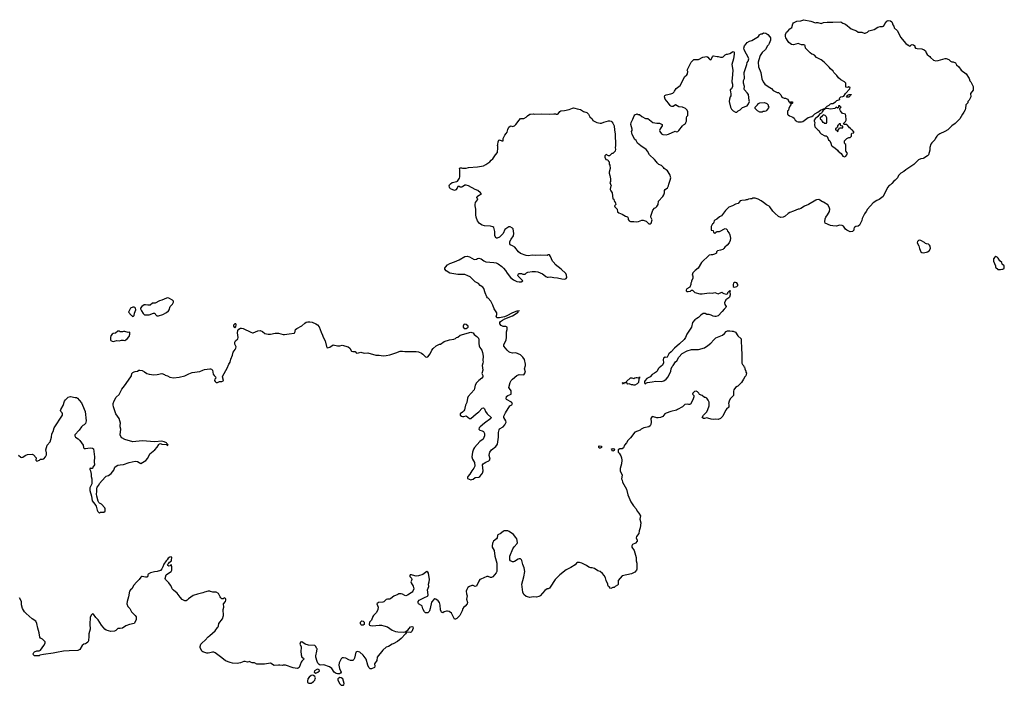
# Model space of a CAD drawing. Header units: inches. Extents: x 2354866 to 2448306, y 705012 to 877032.
# Tile 4 of 36: x 2396713 to 2413735, y 723301 to 734804. Entities that reach past the tile are written whole.
import ezdxf

# ---------------------------------------------------------------- set-up
doc = ezdxf.new("R2010")
doc.units = ezdxf.units.IN
doc.header["$MEASUREMENT"] = 0
for name, color, linetype in [('C3792', 7, 'Continuous'), ('C4702', 7, 'Continuous'), ('C4703', 7, 'Continuous'), ('C4713', 7, 'Continuous')]:
    doc.layers.add(name, color=color, linetype=linetype)

msp = doc.modelspace()

# ---------------------------------------------------------------- linework, layer by layer
at = {"layer": 'C3792', "color": 6, "elevation": 100}
for points in [[(2399270, 729997), (2399250, 729993), (2399170, 729958), (2399130, 729947), (2399057, 729903), (2399010, 729905), (2398967, 729873), (2398931, 729869), (2398890, 729878), (2398865, 729875), (2398825, 729850), (2398804, 729816), (2398802, 729810), (2398821, 729770), (2398850, 729725), (2398870, 729706), (2398890, 729701), (2398950, 729705), (2399028, 729732), (2399050, 729732), (2399062, 729710), (2399086, 729686), (2399110, 729686), (2399190, 729707), (2399250, 729744), (2399286, 729774), (2399298, 729790), (2399317, 729850), (2399353, 729890), (2399370, 729922), (2399370, 729938), (2399357, 729957), (2399290, 729994)], [(2398690, 729838), (2398670, 729838), (2398630, 729818), (2398622, 729810), (2398594, 729750), (2398640, 729700), (2398654, 729690), (2398658, 729678), (2398670, 729674), (2398682, 729678), (2398690, 729694), (2398698, 729730), (2398722, 729790), (2398716, 729816), (2398706, 729830)], [(2398430, 729422), (2398410, 729422), (2398370, 729389), (2398330, 729382), (2398310, 729368), (2398290, 729338), (2398284, 729310), (2398283, 729270), (2398290, 729258), (2398310, 729247), (2398330, 729244), (2398350, 729247), (2398390, 729259), (2398430, 729255), (2398474, 729266), (2398506, 729266), (2398530, 729261), (2398550, 729271), (2398570, 729286), (2398604, 729330), (2398619, 729370), (2398618, 729398), (2398610, 729406), (2398590, 729398), (2398530, 729415), (2398505, 729415), (2398490, 729408), (2398452, 729408)]]:
    msp.add_lwpolyline(points, close=True, dxfattribs=at)
for points in [[(2396690, 727279), (2396730, 727243), (2396750, 727239), (2396770, 727246), (2396806, 727270), (2396850, 727287), (2396930, 727298), (2396950, 727286), (2396995, 727230), (2396994, 727190), (2397010, 727174), (2397054, 727190), (2397073, 727207), (2397108, 727208), (2397130, 727215), (2397161, 727250), (2397177, 727283), (2397178, 727318), (2397167, 727370), (2397174, 727410), (2397190, 727450), (2397237, 727510), (2397261, 727590), (2397271, 727649), (2397290, 727688), (2397311, 727749), (2397451, 727970), (2397455, 727990), (2397447, 728010), (2397427, 728030), (2397417, 728050), (2397423, 728070), (2397463, 728137), (2397490, 728209), (2397506, 728234), (2397550, 728281), (2397590, 728294), (2397670, 728274), (2397693, 728273), (2397710, 728264), (2397744, 728230), (2397780, 728180), (2397801, 728141), (2397842, 728030), (2397860, 727870), (2397852, 727828), (2397830, 727801), (2397802, 727790), (2397779, 727770), (2397739, 727710), (2397669, 727630), (2397664, 727610), (2397675, 727590), (2397721, 727561), (2397752, 727532), (2397809, 727450), (2397815, 727410), (2397821, 727401), (2397830, 727395), (2397850, 727394), (2397930, 727407), (2397970, 727401), (2397987, 727387), (2398008, 727250), (2398002, 727162), (2398009, 727110), (2397979, 727070), (2397970, 727046), (2397950, 727045), (2397930, 727051), (2397925, 727035), (2397924, 727030), (2397939, 727010), (2397949, 726950), (2397949, 726910), (2397962, 726870), (2397958, 726782), (2397927, 726713), (2397927, 726670), (2397955, 726570), (2397964, 726490), (2398014, 726434), (2398035, 726395), (2398050, 726330), (2398063, 726303), (2398090, 726278), (2398108, 726292), (2398170, 726292), (2398188, 726310), (2398190, 726318), (2398192, 726350), (2398186, 726370), (2398130, 726434), (2398091, 726451), (2398080, 726460), (2398070, 726482), (2398047, 726567), (2398043, 726603), (2398048, 726650), (2398047, 726710), (2398053, 726727), (2398079, 726761), (2398093, 726790), (2398190, 726899), (2398210, 726917), (2398251, 726929), (2398296, 726964), (2398342, 727018), (2398359, 727070), (2398383, 727090), (2398410, 727105), (2398450, 727114), (2398505, 727115), (2398608, 727152), (2398710, 727175), (2398750, 727169), (2398810, 727135), (2398894, 727186), (2398930, 727229), (2398961, 727299), (2399050, 727370), (2399090, 727419), (2399116, 727464), (2399130, 727475), (2399150, 727479), (2399170, 727467), (2399244, 727464), (2399259, 727459), (2399270, 727444), (2399278, 727450), (2399271, 727470), (2399258, 727478), (2399250, 727491), (2399210, 727511), (2399170, 727521), (2399050, 727506), (2398830, 727526), (2398669, 727509), (2398528, 727548), (2398477, 727577), (2398459, 727599), (2398448, 727630), (2398462, 727730), (2398450, 727770), (2398448, 727792), (2398453, 727830), (2398446, 727870), (2398432, 727912), (2398373, 727990), (2398334, 728114), (2398328, 728150), (2398330, 728170), (2398344, 728216), (2398380, 728280), (2398430, 728329), (2398479, 728421), (2398525, 728475), (2398635, 728630), (2398645, 728650), (2398652, 728690), (2398670, 728708), (2398690, 728718), (2398710, 728726), (2398750, 728728), (2398773, 728747), (2398790, 728748), (2398830, 728739), (2398870, 728719), (2398909, 728690), (2398950, 728678), (2399030, 728668), (2399091, 728671), (2399170, 728690), (2399215, 728670), (2399230, 728659), (2399266, 728650), (2399308, 728628), (2399370, 728617), (2399471, 728629), (2399570, 728649), (2399635, 728685), (2399695, 728705), (2399830, 728724), (2399879, 728750), (2399910, 728759), (2400000, 728769)], [(2400000, 724925), (2399970, 724927), (2399910, 724913), (2399881, 724899), (2399785, 724875), (2399710, 724851), (2399630, 724796), (2399610, 724771), (2399590, 724759), (2399570, 724760), (2399524, 724784), (2399485, 724825), (2399433, 724893), (2399370, 724945), (2399351, 724970), (2399345, 724990), (2399321, 725030), (2399291, 725070), (2399232, 725130), (2399226, 725146), (2399247, 725210), (2399271, 725230), (2399334, 725266), (2399345, 725290), (2399345, 725350), (2399332, 725390), (2399329, 725390), (2399314, 725366), (2399290, 725361), (2399278, 725370), (2399271, 725390), (2399291, 725409), (2399303, 725430), (2399330, 725448), (2399338, 725462), (2399346, 725510), (2399330, 725523), (2399310, 725516), (2399282, 725498), (2399263, 725470), (2399246, 725454), (2399205, 725395), (2399189, 725350), (2399170, 725311), (2399150, 725286), (2399090, 725266), (2399044, 725264), (2398974, 725246), (2398936, 725224), (2398929, 725211), (2398929, 725190), (2398922, 725178), (2398910, 725171), (2398890, 725171), (2398830, 725183), (2398821, 725179), (2398810, 725171), (2398779, 725130), (2398730, 725086), (2398689, 725030), (2398654, 724970), (2398630, 724951), (2398612, 724928), (2398592, 724830), (2398570, 724750), (2398567, 724710), (2398584, 724664), (2398617, 724630), (2398644, 724570), (2398690, 724522), (2398709, 724509), (2398725, 724485), (2398729, 724450), (2398724, 724430), (2398690, 724371), (2398610, 724351), (2398550, 724327), (2398490, 724290), (2398450, 724282), (2398410, 724284), (2398374, 724246), (2398350, 724235), (2398289, 724229), (2398210, 724252), (2398182, 724270), (2398130, 724339), (2398070, 724434), (2398030, 724474), (2397990, 724528), (2397970, 724538), (2397950, 724511), (2397933, 724470), (2397924, 724356), (2397930, 724270), (2397910, 724190), (2397910, 724150), (2397900, 724070), (2397891, 724049), (2397870, 724028), (2397850, 724016), (2397822, 724010), (2397794, 723990), (2397750, 723918), (2397718, 723902), (2397570, 723899), (2397470, 723890), (2397350, 723870), (2397290, 723855), (2397126, 723834), (2397061, 723819), (2397048, 723812), (2396970, 723811), (2396951, 723830), (2396946, 723846), (2396958, 723870), (2396970, 723882), (2397010, 723894), (2397050, 723898), (2397071, 723909), (2397130, 723988), (2397151, 724030), (2397151, 724050), (2397110, 724099), (2397074, 724114), (2397061, 724130), (2397051, 724210), (2397025, 724290), (2397010, 724370), (2396991, 724410), (2396930, 724451), (2396823, 724543), (2396797, 724570), (2396759, 724630), (2396747, 724690), (2396743, 724750), (2396707, 724810)], [(2400000, 723863), (2399970, 723856), (2399950, 723857), (2399877, 723877), (2399861, 723890), (2399834, 723954), (2399831, 723970), (2399845, 724010), (2399870, 724037), (2399921, 724079), (2399970, 724138), (2400000, 724164)]]:
    msp.add_lwpolyline(points, dxfattribs=at)
at = {"layer": 'C4702', "color": 6, "elevation": 100}
for points in [[(2408970, 730000), (2408920, 729960), (2408897, 729910), (2408902, 729882), (2408924, 729850), (2408921, 729830), (2408890, 729803), (2408859, 729761), (2408790, 729687), (2408750, 729674), (2408730, 729674), (2408700, 729680), (2408670, 729698), (2408630, 729711), (2408590, 729712), (2408565, 729725), (2408530, 729726), (2408490, 729695), (2408450, 729655), (2408419, 729641), (2408383, 729617), (2408345, 729570), (2408325, 729490), (2408249, 729370), (2408226, 729314), (2408200, 729280), (2408120, 729200), (2408036, 729130), (2407976, 729064), (2407935, 729030), (2407906, 728974), (2407892, 728968), (2407870, 728969), (2407845, 728955), (2407837, 728930), (2407845, 728875), (2407827, 728833), (2407769, 728790), (2407753, 728770), (2407734, 728730), (2407722, 728718), (2407690, 728695), (2407648, 728672), (2407610, 728634), (2407556, 728604), (2407527, 728570), (2407517, 728550), (2407515, 728530), (2407518, 728518), (2407530, 728509), (2407551, 728529), (2407566, 728534), (2407650, 728544), (2407710, 728559), (2407810, 728554), (2407850, 728562), (2407890, 728589), (2407926, 728630), (2407971, 728730), (2407978, 728770), (2407991, 728809), (2408011, 728829), (2408051, 728890), (2408071, 728910), (2408108, 728972), (2408164, 729036), (2408250, 729079), (2408330, 729104), (2408450, 729103), (2408550, 729136), (2408610, 729173), (2408664, 729216), (2408711, 729270), (2408750, 729305), (2408862, 729350), (2408898, 729382), (2408925, 729415), (2408950, 729428), (2408990, 729428), (2409030, 729419), (2409050, 729421), (2409086, 729406), (2409130, 729342), (2409188, 729290), (2409189, 729090), (2409198, 729050), (2409198, 728870), (2409210, 728846), (2409227, 728827), (2409230, 728806), (2409242, 728802), (2409248, 728768), (2409266, 728730), (2409266, 728710), (2409276, 728696), (2409275, 728670), (2409268, 728650), (2409248, 728630), (2409228, 728590), (2409190, 728532), (2409130, 728472), (2409115, 728465), (2409090, 728445), (2409062, 728410), (2409055, 728385), (2409055, 728310), (2408998, 728250), (2408979, 728210), (2408968, 728170), (2408974, 728150), (2408974, 728106), (2408930, 728071), (2408914, 728050), (2408870, 727954), (2408829, 727910), (2408790, 727894), (2408750, 727901), (2408710, 727895), (2408670, 727899), (2408610, 727919), (2408590, 727921), (2408550, 727912), (2408533, 727913), (2408514, 727930), (2408532, 727970), (2408590, 728028), (2408610, 728066), (2408631, 728130), (2408632, 728192), (2408614, 728230), (2408590, 728262), (2408572, 728272), (2408550, 728272), (2408512, 728310), (2408465, 728325), (2408452, 728350), (2408430, 728372), (2408410, 728382), (2408380, 728380), (2408348, 728350), (2408346, 728330), (2408366, 728310), (2408368, 728288), (2408350, 728232), (2408310, 728162), (2408290, 728152), (2408273, 728153), (2408250, 728162), (2408210, 728151), (2408170, 728112), (2408086, 728070), (2408070, 728054), (2407970, 728035), (2407890, 728004), (2407868, 727992), (2407831, 727949), (2407790, 727932), (2407750, 727924), (2407730, 727925), (2407670, 727943), (2407650, 727944), (2407633, 727930), (2407625, 727910), (2407632, 727848), (2407627, 727810), (2407615, 727785), (2407590, 727770), (2407502, 727750), (2407459, 727730), (2407438, 727710), (2407350, 727678), (2407270, 727576), (2407224, 727530), (2407205, 727490), (2407169, 727450), (2407150, 727405), (2407126, 727390), (2407090, 727387), (2407061, 727370), (2407059, 727330), (2407078, 727310), (2407105, 727265), (2407119, 727230), (2407125, 727190), (2407119, 727130), (2407094, 727050), (2407095, 727010), (2407129, 726930), (2407118, 726870), (2407130, 726846), (2407137, 726810), (2407201, 726690), (2407225, 726590), (2407279, 726470), (2407323, 726403), (2407372, 726352), (2407390, 726310), (2407418, 726278), (2407446, 726230), (2407435, 726170), (2407453, 726110), (2407439, 726021), (2407422, 725970), (2407416, 725924), (2407375, 725870), (2407369, 725850), (2407386, 725810), (2407386, 725790), (2407360, 725760), (2407310, 725732), (2407295, 725710), (2407295, 725690), (2407338, 725630), (2407368, 725510), (2407369, 725450), (2407382, 725410), (2407384, 725310), (2407375, 725290), (2407350, 725258), (2407292, 725228), (2407129, 725191), (2407062, 725110), (2407058, 725090), (2407062, 725070), (2407059, 725041), (2407050, 725032), (2407006, 725010), (2406990, 724994), (2406970, 724994), (2406956, 724984), (2406930, 724974), (2406918, 724978), (2406914, 724990), (2406892, 725010), (2406882, 725030), (2406882, 725050), (2406851, 725110), (2406840, 725160), (2406819, 725199), (2406790, 725236), (2406750, 725265), (2406710, 725278), (2406650, 725318), (2406610, 725331), (2406588, 725332), (2406550, 725343), (2406510, 725370), (2406432, 725412), (2406390, 725423), (2406359, 725421), (2406339, 725410), (2406317, 725383), (2406243, 725337), (2406161, 725299), (2406049, 725210), (2405970, 725130), (2405885, 724995), (2405870, 724981), (2405850, 724971), (2405830, 724971), (2405790, 724942), (2405710, 724850), (2405690, 724836), (2405650, 724823), (2405590, 724828), (2405530, 724820), (2405490, 724828), (2405470, 724838), (2405430, 724873), (2405410, 724910), (2405395, 725050), (2405430, 725173), (2405444, 725270), (2405436, 725330), (2405410, 725390), (2405395, 725455), (2405386, 725470), (2405370, 725484), (2405350, 725485), (2405330, 725480), (2405270, 725440), (2405250, 725433), (2405230, 725435), (2405198, 725450), (2405187, 725470), (2405188, 725530), (2405238, 725662), (2405264, 725696), (2405313, 725750), (2405317, 725770), (2405305, 725830), (2405290, 725858), (2405250, 725906), (2405177, 725957), (2405150, 725970), (2405090, 725970), (2405070, 725959), (2405021, 725919), (2404991, 725909), (2404980, 725900), (2404972, 725890), (2404970, 725850), (2404956, 725830), (2404904, 725790), (2404891, 725770), (2404885, 725750), (2404879, 725710), (2404883, 725690), (2404915, 725630), (2404925, 725530), (2404953, 725453), (2404962, 725410), (2404964, 725310), (2404959, 725270), (2404950, 725242), (2404890, 725178), (2404870, 725164), (2404850, 725166), (2404810, 725181), (2404790, 725180), (2404683, 725137), (2404670, 725128), (2404650, 725102), (2404610, 725016), (2404590, 725011), (2404550, 725024), (2404530, 725025), (2404490, 725010), (2404463, 724990), (2404441, 724959), (2404434, 724930), (2404439, 724879), (2404448, 724850), (2404435, 724790), (2404453, 724733), (2404449, 724710), (2404415, 724670), (2404389, 724651), (2404375, 724630), (2404362, 724590), (2404322, 724510), (2404270, 724458), (2404250, 724445), (2404230, 724445), (2404177, 724550), (2404138, 724578), (2404110, 724584), (2404090, 724582), (2404054, 724570), (2404030, 724556), (2404006, 724566), (2403997, 724577), (2403986, 724606), (2403985, 724685), (2403970, 724731), (2403950, 724761), (2403910, 724792), (2403890, 724796), (2403870, 724785), (2403830, 724738), (2403811, 724630), (2403799, 724590), (2403790, 724574), (2403770, 724556), (2403750, 724551), (2403730, 724556), (2403710, 724571), (2403684, 724624), (2403670, 724671), (2403661, 724681), (2403610, 724711), (2403602, 724730), (2403604, 724750), (2403619, 724770), (2403710, 724821), (2403761, 724839), (2403771, 724849), (2403775, 724865), (2403765, 724950), (2403784, 725010), (2403782, 725050), (2403794, 725090), (2403796, 725130), (2403780, 725240), (2403770, 725258), (2403750, 725265), (2403683, 725217), (2403610, 725190), (2403568, 725188), (2403503, 725203), (2403489, 725211), (2403466, 725210), (2403458, 725190), (2403460, 725180), (2403488, 725150), (2403494, 725130), (2403488, 725110), (2403474, 725090), (2403481, 725070), (2403514, 725014), (2403525, 724970), (2403510, 724927), (2403500, 724910), (2403483, 724897), (2403420, 724860), (2403390, 724850), (2403370, 724854), (2403330, 724877), (2403310, 724881), (2403270, 724879), (2403250, 724873), (2403181, 724839), (2403130, 724800), (2403110, 724792), (2403070, 724790), (2403050, 724782), (2403010, 724743), (2402990, 724735), (2402918, 724730), (2402890, 724711), (2402913, 724650), (2402906, 724610), (2402882, 724558), (2402830, 724510), (2402816, 724490), (2402794, 724426), (2402758, 724390), (2402753, 724353), (2402762, 724342), (2402775, 724335), (2402810, 724329), (2402930, 724341), (2402970, 724339), (2403010, 724330), (2403070, 724310), (2403155, 724255), (2403210, 724233), (2403250, 724225), (2403350, 724221), (2403376, 724224), (2403426, 724254), (2403469, 724311), (2403490, 724318), (2403509, 724309), (2403513, 724290), (2403490, 724232), (2403479, 724221), (2403465, 724215), (2403403, 724217), (2403384, 724190), (2403310, 724110), (2403244, 724056), (2403170, 724016), (2403150, 724011), (2403090, 723971), (2403050, 723959), (2402989, 723910), (2402894, 723790), (2402886, 723730), (2402849, 723670), (2402854, 723630), (2402849, 723610), (2402795, 723585), (2402770, 723588), (2402747, 723610), (2402730, 723650), (2402701, 723750), (2402650, 723821), (2402592, 723872), (2402550, 723888), (2402527, 723873), (2402504, 723770), (2402492, 723748), (2402470, 723730), (2402450, 723727), (2402430, 723730), (2402401, 723741), (2402350, 723771), (2402310, 723777), (2402290, 723774), (2402270, 723756), (2402236, 723690), (2402229, 723650), (2402240, 723590), (2402268, 723530), (2402258, 723510), (2402239, 723501), (2402210, 723500), (2402186, 723506), (2402152, 723530), (2402110, 723590), (2402070, 723619), (2401970, 723654), (2401910, 723651), (2401890, 723662), (2401870, 723682), (2401854, 723714), (2401831, 723790), (2401831, 723810), (2401852, 723892), (2401854, 723930), (2401844, 723944), (2401834, 723970), (2401814, 723990), (2401707, 723993), (2401650, 724011), (2401590, 724051), (2401570, 724046), (2401561, 724030), (2401558, 724010), (2401577, 723970), (2401581, 723950), (2401575, 723890), (2401578, 723830), (2401589, 723789), (2401618, 723770), (2401628, 723750), (2401590, 723716), (2401580, 723700), (2401543, 723610), (2401530, 723597), (2401510, 723591), (2401443, 723603), (2401309, 723651), (2401269, 723651), (2401250, 723645), (2401210, 723651), (2401190, 723647), (2401110, 723645), (2401050, 723681), (2400946, 723666), (2400810, 723665), (2400770, 723691), (2400730, 723691), (2400701, 723701), (2400690, 723712), (2400675, 723705), (2400650, 723701), (2400610, 723713), (2400590, 723713), (2400528, 723690), (2400470, 723680), (2400390, 723685), (2400354, 723694), (2400270, 723724), (2400210, 723777), (2400090, 723863), (2400070, 723871), (2400046, 723874), (2400000, 723863)], [(2405331, 729769), (2405310, 729766), (2405230, 729738), (2405134, 729686), (2405092, 729668), (2405010, 729652), (2404970, 729650), (2404953, 729670), (2404964, 729710), (2404959, 729739), (2404916, 729810), (2404895, 729870), (2404860, 729940), (2404810, 729990), (2404803, 730000)], [(2400000, 728769), (2400010, 728770), (2400030, 728766), (2400046, 728750), (2400060, 728680), (2400074, 728654), (2400097, 728630), (2400104, 728610), (2400089, 728590), (2400081, 728570), (2400090, 728549), (2400110, 728534), (2400130, 728534), (2400170, 728549), (2400210, 728549), (2400230, 728561), (2400235, 728570), (2400220, 728630), (2400225, 728650), (2400301, 728779), (2400327, 728850), (2400350, 728888), (2400363, 728937), (2400390, 729008), (2400401, 729059), (2400437, 729103), (2400451, 729130), (2400455, 729150), (2400434, 729194), (2400431, 729230), (2400444, 729256), (2400482, 729290), (2400491, 729309), (2400477, 729390), (2400487, 729433), (2400503, 729457), (2400529, 729471), (2400550, 729475), (2400578, 729470), (2400710, 729402), (2400735, 729395), (2400750, 729394), (2400830, 729429), (2400870, 729434), (2400913, 729413), (2400950, 729382), (2401010, 729369), (2401049, 729369), (2401130, 729389), (2401190, 729385), (2401270, 729364), (2401290, 729364), (2401370, 729377), (2401456, 729384), (2401467, 729393), (2401481, 729450), (2401505, 729470), (2401590, 729513), (2401641, 729559), (2401666, 729574), (2401695, 729585), (2401730, 729585), (2401770, 729577), (2401835, 729550), (2401864, 729530), (2401890, 729498), (2401922, 729402), (2401949, 729350), (2401958, 729318), (2401996, 729256), (2402015, 729155), (2402030, 729134), (2402073, 729147), (2402130, 729184), (2402210, 729169), (2402250, 729169), (2402290, 729182), (2402390, 729149), (2402418, 729130), (2402450, 729078), (2402470, 729068), (2402510, 729068), (2402530, 729048), (2402543, 729043), (2402570, 729044), (2402610, 729056), (2402670, 729040), (2402730, 729047), (2402870, 729007), (2402930, 729009), (2402995, 728995), (2403050, 728998), (2403110, 729010), (2403216, 729044), (2403290, 729076), (2403330, 729077), (2403370, 729069), (2403569, 729069), (2403610, 729062), (2403660, 729040), (2403683, 729023), (2403730, 728975), (2403750, 728974), (2403770, 728975), (2403807, 729030), (2403836, 729090), (2403860, 729120), (2403911, 729169), (2403970, 729198), (2403990, 729198), (2404050, 729241), (2404142, 729270), (2404217, 729283), (2404248, 729292), (2404266, 729310), (2404290, 729320), (2404330, 729351), (2404510, 729406), (2404530, 729401), (2404550, 729390), (2404570, 729365), (2404618, 729330), (2404643, 729303), (2404652, 729270), (2404650, 729210), (2404655, 729170), (2404670, 729139), (2404703, 729090), (2404716, 729050), (2404723, 728990), (2404717, 728917), (2404724, 728890), (2404722, 728870), (2404708, 728830), (2404719, 728750), (2404702, 728690), (2404717, 728657), (2404719, 728630), (2404704, 728610), (2404650, 728570), (2404609, 728530), (2404585, 728490), (2404577, 728430), (2404569, 728410), (2404466, 728290), (2404454, 728266), (2404446, 728190), (2404420, 728140), (2404411, 728090), (2404400, 728060), (2404390, 728042), (2404370, 728020), (2404329, 727990), (2404329, 727970), (2404350, 727950), (2404370, 727945), (2404390, 727945), (2404430, 727959), (2404489, 727910), (2404510, 727913), (2404606, 727994), (2404652, 728028), (2404710, 728089), (2404730, 728094), (2404750, 728078), (2404765, 728030), (2404794, 727990), (2404861, 727930), (2404856, 727910), (2404746, 727834), (2404676, 727770), (2404659, 727750), (2404653, 727730), (2404668, 727708), (2404710, 727696), (2404730, 727686), (2404751, 727651), (2404751, 727610), (2404724, 727556), (2404670, 727515), (2404577, 727410), (2404560, 727380), (2404541, 727330), (2404531, 727250), (2404542, 727210), (2404576, 727150), (2404582, 727090), (2404567, 727053), (2404529, 727010), (2404497, 726950), (2404459, 726910), (2404454, 726890), (2404456, 726876), (2404482, 726862), (2404510, 726854), (2404530, 726856), (2404554, 726866), (2404590, 726892), (2404650, 726898), (2404670, 726907), (2404697, 726943), (2404712, 726970), (2404724, 727010), (2404715, 727110), (2404728, 727130), (2404741, 727139), (2404770, 727158), (2404821, 727179), (2404836, 727190), (2404845, 727210), (2404831, 727271), (2404833, 727310), (2404839, 727330), (2404867, 727370), (2404942, 727430), (2404971, 727470), (2404989, 727590), (2404990, 727670), (2405002, 727718), (2405010, 727732), (2405072, 727768), (2405098, 727802), (2405123, 727850), (2405119, 727870), (2405080, 727930), (2405080, 727950), (2405110, 728009), (2405188, 728132), (2405222, 728150), (2405231, 728170), (2405214, 728194), (2405130, 728242), (2405126, 728250), (2405131, 728290), (2405150, 728309), (2405212, 728330), (2405207, 728390), (2405178, 728430), (2405170, 728450), (2405190, 728536), (2405210, 728569), (2405230, 728589), (2405310, 728653), (2405350, 728673), (2405430, 728666), (2405455, 728710), (2405441, 728770), (2405458, 728830), (2405456, 728850), (2405438, 728930), (2405411, 728970), (2405371, 729010), (2405330, 729031), (2405290, 729044), (2405230, 729043), (2405190, 729055), (2405170, 729066), (2405140, 729090), (2405083, 729163), (2405084, 729190), (2405108, 729230), (2405124, 729270), (2405131, 729310), (2405127, 729330), (2405131, 729409), (2405141, 729450), (2405138, 729490), (2405130, 729498), (2405120, 729500), (2405070, 729501), (2405039, 729519), (2405011, 729550), (2405013, 729570), (2405028, 729590), (2405058, 729610), (2405103, 729637), (2405232, 729688), (2405331, 729750), (2405331, 729769)], [(2405351, 729771), (2405331, 729769)], [(2400000, 724164), (2400095, 724245), (2400130, 724299), (2400143, 724310), (2400151, 724330), (2400156, 724370), (2400219, 724450), (2400234, 724510), (2400231, 724609), (2400241, 724650), (2400236, 724710), (2400273, 724750), (2400279, 724770), (2400274, 724790), (2400270, 724802), (2400250, 724811), (2400230, 724798), (2400210, 724798), (2400190, 724811), (2400176, 724830), (2400148, 724888), (2400110, 724910), (2400050, 724911), (2400010, 724924), (2400000, 724925)]]:
    msp.add_lwpolyline(points, dxfattribs=at)
for points in [[(2400430, 729548), (2400410, 729526), (2400407, 729510), (2400421, 729490), (2400430, 729485), (2400450, 729494), (2400455, 729530), (2400447, 729547)], [(2404410, 729541), (2404390, 729535), (2404379, 729510), (2404381, 729490), (2404396, 729470), (2404430, 729467), (2404467, 729490), (2404469, 729510), (2404430, 729536)], [(2407330, 728486), (2407315, 728495), (2407290, 728495), (2407250, 728509), (2407228, 728508), (2407210, 728526), (2407170, 728526), (2407158, 728522), (2407150, 728506), (2407142, 728522), (2407126, 728530), (2407187, 728533), (2407202, 728538), (2407206, 728550), (2407270, 728615), (2407295, 728615), (2407330, 728602), (2407345, 728615), (2407370, 728622), (2407390, 728622), (2407410, 728614), (2407422, 728618), (2407430, 728631), (2407430, 728609), (2407414, 728606), (2407418, 728598), (2407410, 728535), (2407390, 728509), (2407350, 728488)], [(2406730, 727402), (2406724, 727410), (2406725, 727435), (2406730, 727442), (2406770, 727431), (2406770, 727409), (2406750, 727402)], [(2406970, 727346), (2406948, 727370), (2406946, 727390), (2406970, 727396), (2406985, 727390), (2406994, 727370), (2406990, 727358)], [(2402630, 724338), (2402623, 724343), (2402610, 724353), (2402602, 724370), (2402606, 724394), (2402630, 724413), (2402652, 724412), (2402667, 724390), (2402668, 724352), (2402650, 724340)], [(2401776, 723476), (2401750, 723470), (2401718, 723442), (2401695, 723410), (2401687, 723370), (2401691, 723350), (2401710, 723339), (2401750, 723335), (2401770, 723347), (2401794, 723366), (2401813, 723390), (2401823, 723410), (2401825, 723430), (2401815, 723455), (2401793, 723473)], [(2401870, 723582), (2401850, 723575), (2401811, 723550), (2401806, 723530), (2401830, 723511), (2401870, 723527), (2401894, 723550), (2401888, 723570)], [(2402250, 723433), (2402230, 723427), (2402213, 723410), (2402215, 723395), (2402243, 723330), (2402270, 723305), (2402310, 723301), (2402319, 723310), (2402321, 723330), (2402301, 723410), (2402270, 723432)]]:
    msp.add_lwpolyline(points, close=True, dxfattribs=at)
at = {"layer": 'C4703', "color": 6, "elevation": 100}
for points in [[(2404803, 730000), (2404790, 730017), (2404761, 730081), (2404738, 730158), (2404720, 730180), (2404676, 730210), (2404643, 730243), (2404590, 730273), (2404498, 730358), (2404460, 730380), (2404410, 730399), (2404290, 730400), (2404150, 730424), (2404084, 730464), (2404062, 730490), (2404062, 730510), (2404072, 730530), (2404110, 730569), (2404148, 730592), (2404230, 730619), (2404310, 730653), (2404407, 730713), (2404450, 730719), (2404490, 730704), (2404570, 730659), (2404610, 730664), (2404630, 730679), (2404650, 730685), (2404692, 730672), (2404737, 730637), (2404770, 730619), (2404910, 730610), (2404950, 730601), (2404986, 730586), (2405050, 730539), (2405079, 730510), (2405113, 730470), (2405142, 730422), (2405199, 730350), (2405250, 730309), (2405310, 730281), (2405350, 730275), (2405384, 730276), (2405414, 730290), (2405400, 730300), (2405332, 730370), (2405325, 730390), (2405334, 730410), (2405350, 730418), (2405390, 730418), (2405413, 730407), (2405450, 730406), (2405472, 730428), (2405498, 730442), (2405570, 730453), (2405630, 730453), (2405670, 730445), (2405750, 730413), (2405777, 730397), (2405810, 730364), (2405830, 730357), (2405850, 730354), (2405890, 730359), (2405946, 730346), (2406010, 730344), (2406086, 730326), (2406130, 730321), (2406150, 730323), (2406161, 730330), (2406171, 730350), (2406168, 730390), (2406155, 730415), (2406073, 730493), (2405971, 730571), (2405957, 730597), (2405926, 730630), (2405890, 730712), (2405870, 730738), (2405850, 730738), (2405830, 730731), (2405710, 730735), (2405630, 730731), (2405570, 730736), (2405510, 730724), (2405468, 730728), (2405370, 730763), (2405336, 730790), (2405271, 730871), (2405235, 730895), (2405195, 730915), (2405185, 730930), (2405187, 730970), (2405208, 731012), (2405251, 731070), (2405258, 731110), (2405242, 731190), (2405230, 731202), (2405190, 731222), (2405170, 731222), (2405150, 731212), (2405103, 731177), (2405069, 731110), (2405054, 731090), (2405010, 731047), (2404967, 731027), (2404950, 731031), (2404928, 731068), (2404925, 731145), (2404910, 731212), (2404890, 731225), (2404850, 731238), (2404750, 731243), (2404711, 731251), (2404663, 731283), (2404628, 731328), (2404603, 731390), (2404598, 731430), (2404598, 731530), (2404586, 731590), (2404586, 731610), (2404595, 731645), (2404626, 731690), (2404632, 731710), (2404618, 731730), (2404622, 731750), (2404663, 731777), (2404694, 731790), (2404682, 731810), (2404635, 731855), (2404590, 731871), (2404470, 731932), (2404430, 731942), (2404410, 731942), (2404370, 731918), (2404350, 731912), (2404330, 731912), (2404310, 731922), (2404290, 731922), (2404274, 731890), (2404255, 731865), (2404230, 731855), (2404188, 731868), (2404162, 731882), (2404152, 731890), (2404142, 731910), (2404138, 731930), (2404142, 731950), (2404162, 731970), (2404191, 731989), (2404272, 732008), (2404284, 732016), (2404314, 732066), (2404321, 732090), (2404325, 732170), (2404322, 732210), (2404314, 732230), (2404330, 732246), (2404350, 732246), (2404370, 732238), (2404430, 732238), (2404470, 732249), (2404630, 732261), (2404730, 732281), (2404770, 732299), (2404842, 732350), (2404863, 732377), (2404890, 732398), (2404938, 732470), (2404971, 732510), (2404982, 732590), (2404982, 732610), (2404974, 732630), (2404982, 732650), (2404984, 732696), (2404998, 732722), (2405010, 732726), (2405048, 732708), (2405071, 732709), (2405072, 732750), (2405102, 732810), (2405125, 732835), (2405140, 732860), (2405150, 732906), (2405170, 732946), (2405190, 732966), (2405210, 732968), (2405230, 732958), (2405270, 732969), (2405292, 732990), (2405346, 733070), (2405370, 733095), (2405430, 733098), (2405470, 733122), (2405490, 733142), (2405530, 733169), (2405546, 733174), (2405590, 733179), (2405610, 733174), (2405730, 733175), (2405870, 733169), (2405950, 733179), (2405976, 733176), (2405990, 733169), (2406010, 733169), (2406022, 733178), (2406050, 733218), (2406070, 733229), (2406130, 733233), (2406210, 733253), (2406270, 733277), (2406290, 733279), (2406310, 733277), (2406350, 733262), (2406410, 733254), (2406460, 733220), (2406518, 733198), (2406548, 733170), (2406570, 733126), (2406608, 733090), (2406622, 733062), (2406690, 733026), (2406750, 733013), (2406770, 733016), (2406810, 733036), (2406890, 733054), (2406916, 733056), (2406937, 733050), (2406950, 733041), (2406970, 733015), (2406990, 732970), (2406996, 732896), (2407009, 732830), (2407015, 732630), (2407009, 732589), (2407015, 732565), (2407006, 732530), (2406970, 732494), (2406950, 732494), (2406910, 732454), (2406890, 732454), (2406850, 732474), (2406830, 732454), (2406828, 732430), (2406849, 732389), (2406882, 732382), (2406887, 732367), (2406906, 732350), (2406906, 732310), (2406918, 732290), (2406922, 732230), (2406902, 732170), (2406902, 732150), (2406918, 732110), (2406926, 732054), (2406926, 732010), (2406918, 731990), (2406938, 731930), (2406929, 731910), (2406924, 731870), (2406930, 731848), (2406958, 731810), (2406966, 731710), (2406982, 731702), (2406988, 731670), (2407000, 731660), (2407016, 731636), (2407018, 731610), (2406998, 731590), (2407002, 731570), (2407042, 731530), (2407050, 731486), (2407070, 731466), (2407130, 731442), (2407189, 731409), (2407218, 731398), (2407228, 731390), (2407235, 731375), (2407235, 731350), (2407249, 731330), (2407270, 731317), (2407290, 731314), (2407330, 731317), (2407371, 731309), (2407410, 731319), (2407470, 731342), (2407490, 731342), (2407541, 731321), (2407590, 731279), (2407610, 731279), (2407631, 731290), (2407650, 731346), (2407625, 731390), (2407625, 731410), (2407658, 731510), (2407690, 731548), (2407710, 731558), (2407730, 731578), (2407751, 731610), (2407754, 731670), (2407830, 731749), (2407850, 731778), (2407859, 731810), (2407863, 731850), (2407871, 731869), (2407910, 731897), (2407930, 731930), (2407936, 731964), (2407961, 732030), (2407971, 732071), (2407951, 732130), (2407910, 732191), (2407890, 732211), (2407852, 732232), (2407842, 732250), (2407810, 732282), (2407764, 732304), (2407732, 732332), (2407722, 732350), (2407685, 732390), (2407602, 732470), (2407567, 732530), (2407541, 732561), (2407450, 732622), (2407392, 732670), (2407370, 732714), (2407350, 732734), (2407302, 732822), (2407293, 732847), (2407292, 732870), (2407302, 732890), (2407302, 732910), (2407281, 732990), (2407286, 733030), (2407314, 733086), (2407337, 733143), (2407350, 733158), (2407390, 733178), (2407408, 733168), (2407430, 733166), (2407468, 733130), (2407530, 733099), (2407570, 733094), (2407658, 733030), (2407730, 733015), (2407775, 733015), (2407810, 732998), (2407818, 732990), (2407822, 732970), (2407784, 732916), (2407774, 732890), (2407779, 732870), (2407809, 732830), (2407830, 732819), (2407890, 732817), (2407930, 732825), (2408045, 732875), (2408070, 732868), (2408090, 732869), (2408110, 732888), (2408170, 732968), (2408191, 732989), (2408210, 732998), (2408222, 733010), (2408232, 733030), (2408238, 733050), (2408238, 733110), (2408245, 733130), (2408262, 733150), (2408265, 733210), (2408250, 733242), (2408225, 733270), (2408170, 733295), (2408110, 733301), (2408050, 733331), (2408010, 733305), (2407985, 733305), (2407971, 733311), (2407960, 733320), (2407930, 733362), (2407872, 733430), (2407858, 733470), (2407867, 733493), (2407890, 733508), (2407970, 733522), (2408005, 733535), (2408025, 733555), (2408031, 733570), (2408063, 733617), (2408111, 733649), (2408131, 733669), (2408161, 733719), (2408204, 733816), (2408245, 733850), (2408258, 733870), (2408262, 733910), (2408254, 733930), (2408322, 734070), (2408370, 734118), (2408450, 734118), (2408525, 734155), (2408590, 734168), (2408610, 734158), (2408630, 734128), (2408650, 734109), (2408670, 734118), (2408692, 734170), (2408701, 734179), (2408710, 734182), (2408770, 734168), (2408790, 734168), (2408830, 734155), (2408864, 734156), (2408877, 734163), (2408910, 734198), (2408930, 734208), (2408950, 734209), (2408990, 734222), (2409034, 734250), (2409050, 734254), (2409058, 734250), (2409063, 734243), (2409066, 734210), (2409053, 734130), (2409024, 734030), (2409041, 733930), (2409033, 733787), (2409022, 733750), (2409022, 733730), (2409034, 733690), (2409035, 733650), (2409018, 733610), (2408998, 733590), (2409002, 733550), (2409009, 733530), (2409008, 733490), (2408995, 733470), (2408982, 733430), (2408978, 733390), (2409004, 733290), (2409020, 733260), (2409050, 733228), (2409088, 733208), (2409110, 733208), (2409134, 733230), (2409170, 733248), (2409210, 733288), (2409290, 733318), (2409314, 733350), (2409332, 733390), (2409322, 733410), (2409311, 733510), (2409290, 733542), (2409242, 733590), (2409238, 733610), (2409241, 733650), (2409225, 733710), (2409225, 733755), (2409242, 733790), (2409238, 733890), (2409285, 734030), (2409290, 734066), (2409305, 734090), (2409316, 734130), (2409303, 734170), (2409256, 734250), (2409238, 734290), (2409232, 734310), (2409245, 734350), (2409270, 734388), (2409292, 734410), (2409330, 734435), (2409370, 734444), (2409400, 734460), (2409484, 734516), (2409500, 734540), (2409510, 734548), (2409530, 734558), (2409550, 734558), (2409570, 734578), (2409610, 734569), (2409649, 734550), (2409683, 734510), (2409693, 734490), (2409692, 734450), (2409669, 734390), (2409657, 734370), (2409639, 734350), (2409604, 734290), (2409550, 734238), (2409517, 734183), (2409489, 734110), (2409479, 734070), (2409485, 733990), (2409525, 733890), (2409544, 733784), (2409569, 733730), (2409597, 733690), (2409650, 733649), (2409710, 733613), (2409742, 733582), (2409810, 733548), (2409830, 733546), (2409870, 733506), (2409890, 733466), (2409930, 733446), (2409950, 733446), (2409986, 733430), (2410000, 733416)], [(2410000, 734426), (2409957, 734490), (2409950, 734514), (2409951, 734550), (2409970, 734589), (2409993, 734607), (2410000, 734614)], [(2410000, 733237), (2409986, 733230), (2409988, 733172), (2410000, 733160)], [(2410000, 731452), (2409944, 731410), (2409910, 731394), (2409870, 731388), (2409830, 731404), (2409770, 731459), (2409736, 731496), (2409683, 731570), (2409670, 731581), (2409622, 731602), (2409570, 731646), (2409530, 731672), (2409480, 731700), (2409430, 731718), (2409390, 731718), (2409370, 731711), (2409350, 731711), (2409310, 731702), (2409290, 731692), (2409270, 731692), (2409255, 731685), (2409200, 731680), (2409170, 731671), (2409133, 731627), (2409090, 731618), (2409038, 731590), (2408974, 731566), (2408913, 731507), (2408848, 731412), (2408810, 731398), (2408763, 731357), (2408730, 731342), (2408718, 731330), (2408716, 731304), (2408702, 731278), (2408690, 731274), (2408669, 731230), (2408666, 731170), (2408670, 731166), (2408702, 731162), (2408710, 731126), (2408722, 731122), (2408730, 731108), (2408738, 731122), (2408754, 731130), (2408758, 731142), (2408770, 731146), (2408810, 731146), (2408910, 731198), (2408926, 731190), (2408946, 731170), (2408948, 731148), (2408976, 731116), (2408990, 731086), (2409001, 731030), (2408997, 730990), (2408977, 730950), (2408945, 730910), (2408906, 730874), (2408889, 730850), (2408870, 730833), (2408830, 730819), (2408778, 730810), (2408758, 730790), (2408758, 730770), (2408726, 730750), (2408690, 730738), (2408670, 730742), (2408630, 730732), (2408502, 730610), (2408442, 730510), (2408388, 730470), (2408349, 730430), (2408338, 730390), (2408348, 730370), (2408348, 730330), (2408328, 730290), (2408327, 730273), (2408318, 730250), (2408318, 730230), (2408297, 730183), (2408249, 730151), (2408235, 730130), (2408236, 730116), (2408245, 730105), (2408270, 730104), (2408310, 730115), (2408330, 730128), (2408347, 730127), (2408386, 730090), (2408470, 730064), (2408510, 730064), (2408630, 730082), (2408690, 730079), (2408730, 730089), (2408790, 730069), (2408850, 730098), (2408863, 730083), (2408886, 730070), (2408930, 730062), (2408954, 730070), (2408954, 730090), (2408990, 730126), (2408998, 730118), (2408990, 730094), (2408986, 730094), (2408994, 730074), (2408994, 730050), (2408982, 730010), (2408970, 730000)]]:
    msp.add_lwpolyline(points, dxfattribs=at)
for points in [[(2409510, 733208), (2409466, 733230), (2409428, 733270), (2409428, 733292), (2409470, 733334), (2409483, 733357), (2409506, 733370), (2409591, 733371), (2409630, 733354), (2409654, 733330), (2409654, 733310), (2409662, 733290), (2409660, 733280), (2409624, 733236), (2409610, 733226), (2409590, 733218), (2409564, 733216), (2409550, 733208)], [(2409090, 730263), (2409070, 730262), (2409055, 730250), (2409046, 730230), (2409050, 730194), (2409064, 730184), (2409090, 730187), (2409110, 730193), (2409129, 730210), (2409127, 730230), (2409110, 730254)]]:
    msp.add_lwpolyline(points, close=True, dxfattribs=at)
at = {"layer": 'C4713', "color": 6, "elevation": 100}
for points in [[(2410000, 734614), (2410030, 734648), (2410045, 734655), (2410062, 734670), (2410078, 734730), (2410091, 734750), (2410103, 734757), (2410150, 734778), (2410215, 734785), (2410270, 734804), (2410390, 734777), (2410469, 734749), (2410490, 734755), (2410510, 734755), (2410570, 734739), (2410610, 734754), (2410670, 734762), (2410770, 734759), (2410908, 734768), (2410946, 734746), (2410990, 734729), (2411090, 734649), (2411178, 734610), (2411210, 734589), (2411270, 734589), (2411310, 734574), (2411330, 734574), (2411370, 734589), (2411394, 734610), (2411488, 734632), (2411550, 734676), (2411590, 734689), (2411630, 734689), (2411645, 734695), (2411665, 734715), (2411671, 734730), (2411704, 734776), (2411730, 734789), (2411766, 734786), (2411789, 734770), (2411797, 734757), (2411810, 734718), (2411828, 734690), (2411830, 734666), (2411888, 734610), (2411943, 734503), (2412035, 734390), (2412074, 734366), (2412086, 734366), (2412090, 734349), (2412114, 734350), (2412118, 734362), (2412144, 734376), (2412166, 734370), (2412188, 734350), (2412188, 734330), (2412198, 734310), (2412230, 734304), (2412310, 734302), (2412350, 734284), (2412370, 734268), (2412384, 734230), (2412402, 734202), (2412430, 734178), (2412448, 734168), (2412458, 734150), (2412510, 734102), (2412550, 734095), (2412590, 734099), (2412710, 734135), (2412730, 734135), (2412776, 734116), (2412806, 734090), (2412830, 734078), (2412850, 734078), (2412890, 734058), (2412910, 734026), (2412948, 733988), (2412958, 733970), (2412978, 733950), (2412988, 733930), (2413075, 733870), (2413128, 733790), (2413138, 733750), (2413158, 733730), (2413198, 733650), (2413196, 733584), (2413148, 733530), (2413148, 733510), (2413158, 733490), (2413158, 733470), (2413130, 733414), (2413106, 733390), (2413106, 733370), (2413068, 733332), (2413066, 733270), (2413056, 733244), (2413036, 733204), (2413010, 733174), (2412968, 733090), (2412888, 733010), (2412830, 732972), (2412758, 732902), (2412708, 732870), (2412618, 732830), (2412588, 732810), (2412568, 732790), (2412545, 732755), (2412535, 732730), (2412482, 732678), (2412466, 732654), (2412450, 732594), (2412447, 732550), (2412436, 732510), (2412423, 732470), (2412410, 732451), (2412346, 732410), (2412330, 732405), (2412290, 732402), (2412250, 732382), (2412170, 732302), (2412030, 732212), (2412000, 732180), (2411949, 732151), (2411906, 732110), (2411888, 732070), (2411850, 732031), (2411826, 732014), (2411790, 731972), (2411766, 731950), (2411743, 731937), (2411715, 731905), (2411638, 731750), (2411570, 731698), (2411530, 731678), (2411470, 731638), (2411370, 731531), (2411349, 731491), (2411319, 731450), (2411288, 731390), (2411278, 731370), (2411270, 731334), (2411230, 731254), (2411207, 731233), (2411170, 731231), (2411150, 731218), (2411142, 731210), (2411135, 731190), (2411134, 731166), (2411110, 731141), (2411070, 731136), (2411010, 731166), (2410990, 731185), (2410953, 731233), (2410930, 731246), (2410890, 731251), (2410826, 731234), (2410770, 731239), (2410730, 731250), (2410641, 731290), (2410631, 731310), (2410638, 731362), (2410651, 731390), (2410681, 731430), (2410711, 731489), (2410718, 731530), (2410706, 731566), (2410682, 731602), (2410610, 731651), (2410590, 731658), (2410548, 731688), (2410530, 731694), (2410491, 731691), (2410475, 731685), (2410350, 731610), (2410281, 731579), (2410220, 731540), (2410190, 731531), (2410170, 731531), (2410090, 731494), (2410030, 731474), (2410000, 731452)], [(2410000, 733160), (2410020, 733140), (2410079, 733119), (2410100, 733100), (2410118, 733070), (2410134, 733054), (2410150, 733044), (2410170, 733039), (2410230, 733039), (2410250, 733046), (2410345, 733115), (2410410, 733132), (2410432, 733148), (2410460, 733180), (2410514, 733206), (2410557, 733243), (2410610, 733266), (2410622, 733262), (2410626, 733250), (2410601, 733239), (2410589, 733210), (2410573, 733187), (2410544, 733176), (2410510, 733131), (2410464, 733090), (2410449, 733070), (2410448, 733050), (2410462, 733030), (2410455, 732990), (2410458, 732950), (2410510, 732898), (2410528, 732888), (2410549, 732849), (2410569, 732829), (2410630, 732798), (2410655, 732795), (2410670, 732786), (2410698, 732730), (2410718, 732710), (2410738, 732670), (2410749, 732630), (2410758, 732618), (2410808, 732590), (2410850, 732548), (2410862, 732530), (2410913, 732493), (2410946, 732446), (2410970, 732435), (2410995, 732445), (2411014, 732470), (2411022, 732490), (2411004, 732524), (2410994, 732530), (2410994, 732650), (2410978, 732658), (2410974, 732670), (2410974, 732710), (2411014, 732750), (2411050, 732766), (2411070, 732766), (2411082, 732778), (2411094, 732790), (2411094, 732830), (2411098, 732842), (2411133, 732847), (2411134, 732870), (2411118, 732878), (2411110, 732894), (2411098, 732898), (2411090, 732914), (2411078, 732918), (2411073, 732933), (2411058, 732938), (2411050, 732954), (2411038, 732958), (2411030, 732974), (2411018, 732978), (2411010, 732994), (2410970, 732994), (2410958, 732998), (2410954, 733010), (2410990, 733046), (2411002, 733070), (2410998, 733150), (2410990, 733171), (2410944, 733184), (2410930, 733191), (2410902, 733230), (2410892, 733250), (2410893, 733267), (2410898, 733282), (2410914, 733290), (2410898, 733298), (2410890, 733314), (2410867, 733313), (2410862, 733278), (2410850, 733274), (2410830, 733294), (2410808, 733270), (2410730, 733255), (2410670, 733267), (2410645, 733265), (2410634, 733270), (2410674, 733310), (2410710, 733326), (2410731, 733349), (2410750, 733355), (2410770, 733355), (2410818, 733382), (2410842, 733410), (2410890, 733426), (2410887, 733450), (2410908, 733472), (2410946, 733474), (2410960, 733480), (2410991, 733530), (2411062, 733610), (2411071, 733631), (2411050, 733642), (2411030, 733634), (2410998, 733638), (2410994, 733650), (2410994, 733710), (2410972, 733732), (2410910, 733762), (2410870, 733802), (2410842, 733842), (2410790, 733892), (2410774, 733914), (2410730, 733952), (2410710, 733982), (2410622, 734070), (2410571, 734111), (2410491, 734151), (2410452, 734190), (2410430, 734205), (2410410, 734211), (2410378, 734230), (2410298, 734310), (2410290, 734354), (2410284, 734364), (2410270, 734371), (2410230, 734371), (2410203, 734383), (2410170, 734391), (2410089, 734371), (2410058, 734378), (2410032, 734390), (2410011, 734411), (2410000, 734426)], [(2410000, 733416), (2410006, 733410), (2410006, 733390), (2410022, 733382), (2410030, 733366), (2410034, 733366), (2410038, 733382), (2410070, 733386), (2410078, 733370), (2410070, 733354), (2410046, 733354), (2410046, 733330), (2410028, 733312), (2410008, 733270), (2410002, 733238), (2410000, 733237)]]:
    msp.add_lwpolyline(points, dxfattribs=at)
for points in [[(2411010, 733466), (2411006, 733470), (2411030, 733502), (2411051, 733511), (2411090, 733514), (2411092, 733510), (2411086, 733506), (2411074, 733506), (2411072, 733490), (2411050, 733466)], [(2410610, 733159), (2410603, 733157), (2410592, 733150), (2410576, 733124), (2410552, 733110), (2410553, 733093), (2410573, 733073), (2410590, 733034), (2410613, 733033), (2410618, 733018), (2410650, 733014), (2410662, 733018), (2410666, 733030), (2410666, 733110), (2410658, 733130), (2410638, 733150)], [(2410890, 733006), (2410878, 733002), (2410873, 732987), (2410854, 732970), (2410853, 732947), (2410838, 732942), (2410833, 732927), (2410818, 732922), (2410814, 732910), (2410818, 732898), (2410833, 732893), (2410850, 732874), (2410862, 732878), (2410866, 732910), (2410882, 732918), (2410887, 732933), (2410942, 732938), (2410946, 732950), (2410942, 732962), (2410907, 732967), (2410902, 733002)], [(2412270, 730995), (2412251, 730989), (2412232, 730970), (2412231, 730950), (2412257, 730897), (2412268, 730848), (2412291, 730790), (2412310, 730779), (2412330, 730775), (2412390, 730787), (2412409, 730791), (2412438, 730810), (2412458, 730850), (2412454, 730890), (2412442, 730910), (2412425, 730925), (2412389, 730929), (2412370, 730938), (2412356, 730956), (2412290, 730989)], [(2413590, 730709), (2413570, 730702), (2413551, 730670), (2413551, 730630), (2413585, 730550), (2413585, 730530), (2413627, 730487), (2413670, 730487), (2413690, 730495), (2413710, 730495), (2413730, 730506), (2413735, 730525), (2413730, 730548), (2413701, 730581), (2413690, 730606), (2413658, 730638), (2413630, 730682), (2413610, 730702)]]:
    msp.add_lwpolyline(points, close=True, dxfattribs=at)

doc.saveas('drawing.dxf')
